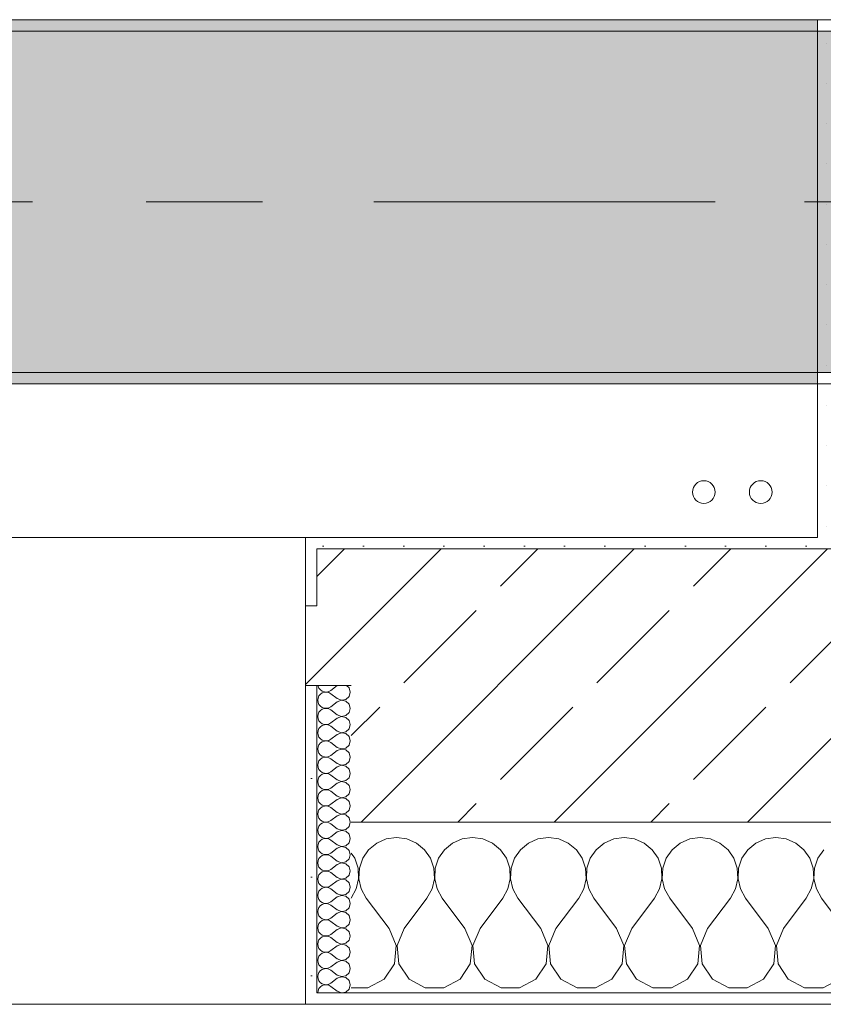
# Model space of a CAD drawing. Header units: metres. Extents: x -3.6 to 84.5, y -11 to 16.8.
# Tile 7 of 228: x 3.269 to 3.975, y -0.155 to 0.71. Entities that reach past the tile are written whole.
import ezdxf

# ---------------------------------------------------------------- set-up
doc = ezdxf.new("R2010")
doc.units = ezdxf.units.M
doc.header["$MEASUREMENT"] = 0
doc.linetypes.add('Achse', pattern=[0.2, 0.1, -0.05, 0, -0.05])
doc.linetypes.add('Strichlinie doppelt', pattern=[0.546806, 0.264583, -0.105833, 0.070556, -0.105833])
for name, color, linetype in [('451 - Universal.Achsen Raster', 7, 'Continuous'), ('604 - Struktur.Wand Aussen', 7, 'Continuous'), ('607 - Struktur.Stütze', 7, 'Continuous'), ('608 - Struktur.Träger', 7, 'Continuous'), ('801 - HKLSE.Heizung_ Klima_ Lüftung', 7, 'Continuous')]:
    doc.layers.add(name, color=color, linetype=linetype)
pattern_1 = [(45, (0, 0), (-0.01767767, 0.01767767), [0, -0.025])]
pattern_2 = [(0, (0, 0), (0, 0.0866025), [0, -0.05]), (0, (0.025, 0.0433), (0, 0.0866025), [0, -0.05])]
pattern_3 = [(45, (0, 0), (-0.08485281, 0.08485281), []), (45, (-0.04243, 0.04243), (-0.08485281, 0.08485281), [0.09, -0.03])]

# ---------------------------------------------------------------- blocks, each defined once
blk = doc.blocks.new('*X73')
at = {"layer": '604 - Struktur.Wand Aussen', "color": 7, "linetype": 'Continuous', "lineweight": 5}
for p, q in [((3.6, -0.00833), (3.59089, -0.0096)), ((3.60911, -0.0096), (3.6, -0.00833)), ((3.66667, -0.00833), (3.65756, -0.0096)), ((3.67578, -0.0096), (3.66667, -0.00833)), ((3.73333, -0.00833), (3.72422, -0.0096)), ((3.74244, -0.0096), (3.73333, -0.00833)), ((3.8, -0.00833), (3.79089, -0.0096)), ((3.80911, -0.0096), (3.8, -0.00833)), ((3.86667, -0.00833), (3.85756, -0.0096)), ((3.87578, -0.0096), (3.86667, -0.00833)), ((3.93333, -0.00833), (3.92422, -0.0096)), ((3.94244, -0.0096), (3.93333, -0.00833)), ((3.58248, -0.01331), (3.57539, -0.01918)), ((3.59089, -0.0096), (3.58248, -0.01331)), ((3.61752, -0.01331), (3.60911, -0.0096)), ((3.62461, -0.01918), (3.61752, -0.01331)), ((3.64914, -0.01331), (3.64206, -0.01918)), ((3.65756, -0.0096), (3.64914, -0.01331)), ((3.68419, -0.01331), (3.67578, -0.0096)), ((3.69127, -0.01918), (3.68419, -0.01331)), ((3.71581, -0.01331), (3.70873, -0.01918)), ((3.72422, -0.0096), (3.71581, -0.01331)), ((3.75086, -0.01331), (3.74244, -0.0096)), ((3.75794, -0.01918), (3.75086, -0.01331)), ((3.78248, -0.01331), (3.77539, -0.01918)), ((3.79089, -0.0096), (3.78248, -0.01331)), ((3.81752, -0.01331), (3.80911, -0.0096)), ((3.82461, -0.01918), (3.81752, -0.01331)), ((3.84914, -0.01331), (3.84206, -0.01918)), ((3.85756, -0.0096), (3.84914, -0.01331)), ((3.88419, -0.01331), (3.87578, -0.0096)), ((3.89127, -0.01918), (3.88419, -0.01331)), ((3.91581, -0.01331), (3.90873, -0.01918)), ((3.92422, -0.0096), (3.91581, -0.01331)), ((3.95086, -0.01331), (3.94244, -0.0096)), ((3.95794, -0.01918), (3.95086, -0.01331)), ((3.56315, -0.02676), (3.56, -0.02218)), ((3.57539, -0.01918), (3.57019, -0.02676)), ((3.62981, -0.02676), (3.62461, -0.01918)), ((3.64206, -0.01918), (3.63685, -0.02676)), ((3.69648, -0.02676), (3.69127, -0.01918)), ((3.70873, -0.01918), (3.70352, -0.02676)), ((3.76315, -0.02676), (3.75794, -0.01918)), ((3.77539, -0.01918), (3.77019, -0.02676)), ((3.82981, -0.02676), (3.82461, -0.01918)), ((3.84206, -0.01918), (3.83685, -0.02676)), ((3.89648, -0.02676), (3.89127, -0.01918)), ((3.90873, -0.01918), (3.90352, -0.02676)), ((3.96315, -0.02676), (3.95794, -0.01918)), ((3.97539, -0.01918), (3.97019, -0.02676)), ((3.56609, -0.03547), (3.56315, -0.02676)), ((3.57019, -0.02676), (3.56725, -0.03547)), ((3.63275, -0.03547), (3.62981, -0.02676)), ((3.63685, -0.02676), (3.63391, -0.03547)), ((3.69942, -0.03547), (3.69648, -0.02676)), ((3.70352, -0.02676), (3.70058, -0.03547)), ((3.76609, -0.03547), (3.76315, -0.02676)), ((3.77019, -0.02676), (3.76725, -0.03547)), ((3.83275, -0.03547), (3.82981, -0.02676)), ((3.83685, -0.02676), (3.83391, -0.03547)), ((3.89942, -0.03547), (3.89648, -0.02676)), ((3.90352, -0.02676), (3.90058, -0.03547)), ((3.96609, -0.03547), (3.96315, -0.02676)), ((3.97019, -0.02676), (3.96725, -0.03547)), ((3.56653, -0.04466), (3.56609, -0.03547)), ((3.56725, -0.03547), (3.5668, -0.04466)), ((3.6332, -0.04466), (3.63275, -0.03547)), ((3.63391, -0.03547), (3.63347, -0.04466)), ((3.69987, -0.04466), (3.69942, -0.03547)), ((3.70058, -0.03547), (3.70013, -0.04466)), ((3.76653, -0.04466), (3.76609, -0.03547)), ((3.76725, -0.03547), (3.7668, -0.04466)), ((3.8332, -0.04466), (3.83275, -0.03547)), ((3.83391, -0.03547), (3.83347, -0.04466)), ((3.89987, -0.04466), (3.89942, -0.03547)), ((3.90058, -0.03547), (3.90013, -0.04466)), ((3.96653, -0.04466), (3.96609, -0.03547)), ((3.96725, -0.03547), (3.9668, -0.04466)), ((3.56445, -0.05362), (3.56653, -0.04466)), ((3.5668, -0.04466), (3.56888, -0.05362)), ((3.63112, -0.05362), (3.6332, -0.04466)), ((3.63347, -0.04466), (3.63555, -0.05362)), ((3.69778, -0.05362), (3.69987, -0.04466)), ((3.70013, -0.04466), (3.70222, -0.05362)), ((3.76445, -0.05362), (3.76653, -0.04466)), ((3.7668, -0.04466), (3.76888, -0.05362)), ((3.83112, -0.05362), (3.8332, -0.04466)), ((3.83347, -0.04466), (3.83555, -0.05362)), ((3.89778, -0.05362), (3.89987, -0.04466)), ((3.90013, -0.04466), (3.90222, -0.05362)), ((3.96445, -0.05362), (3.96653, -0.04466)), ((3.9668, -0.04466), (3.96888, -0.05362)), ((3.56, -0.06167), (3.56445, -0.05362)), ((3.56888, -0.05362), (3.57333, -0.06167)), ((3.62667, -0.06167), (3.63112, -0.05362)), ((3.63555, -0.05362), (3.64, -0.06167)), ((3.69333, -0.06167), (3.69778, -0.05362)), ((3.70222, -0.05362), (3.70667, -0.06167)), ((3.76, -0.06167), (3.76445, -0.05362)), ((3.76888, -0.05362), (3.77333, -0.06167)), ((3.82667, -0.06167), (3.83112, -0.05362)), ((3.83555, -0.05362), (3.84, -0.06167)), ((3.89333, -0.06167), (3.89778, -0.05362)), ((3.90222, -0.05362), (3.90667, -0.06167)), ((3.96, -0.06167), (3.96445, -0.05362)), ((3.96888, -0.05362), (3.97333, -0.06167)), ((3.59333, -0.08833), (3.57333, -0.06167)), ((3.60667, -0.08833), (3.62667, -0.06167)), ((3.66, -0.08833), (3.64, -0.06167)), ((3.67333, -0.08833), (3.69333, -0.06167)), ((3.72667, -0.08833), (3.70667, -0.06167)), ((3.74, -0.08833), (3.76, -0.06167)), ((3.79333, -0.08833), (3.77333, -0.06167)), ((3.80667, -0.08833), (3.82667, -0.06167)), ((3.86, -0.08833), (3.84, -0.06167)), ((3.87333, -0.08833), (3.89333, -0.06167)), ((3.92667, -0.08833), (3.90667, -0.06167)), ((3.94, -0.08833), (3.96, -0.06167)), ((3.99333, -0.08833), (3.97333, -0.06167)), ((3.59962, -0.1033), (3.59333, -0.08833)), ((3.60667, -0.08833), (3.60038, -0.1033)), ((3.66629, -0.1033), (3.66, -0.08833)), ((3.67333, -0.08833), (3.66705, -0.1033)), ((3.73295, -0.1033), (3.72667, -0.08833)), ((3.74, -0.08833), (3.73371, -0.1033)), ((3.79962, -0.1033), (3.79333, -0.08833)), ((3.80667, -0.08833), (3.80038, -0.1033)), ((3.86629, -0.1033), (3.86, -0.08833)), ((3.87333, -0.08833), (3.86705, -0.1033)), ((3.93295, -0.1033), (3.92667, -0.08833)), ((3.94, -0.08833), (3.93371, -0.1033)), ((3.59808, -0.11947), (3.59962, -0.1033)), ((3.60038, -0.1033), (3.60192, -0.11947)), ((3.66475, -0.11947), (3.66629, -0.1033)), ((3.66705, -0.1033), (3.66858, -0.11947)), ((3.73142, -0.11947), (3.73295, -0.1033)), ((3.73371, -0.1033), (3.73525, -0.11947)), ((3.79808, -0.11947), (3.79962, -0.1033)), ((3.80038, -0.1033), (3.80192, -0.11947)), ((3.86475, -0.11947), (3.86629, -0.1033)), ((3.86705, -0.1033), (3.86858, -0.11947)), ((3.93142, -0.11947), (3.93295, -0.1033)), ((3.93371, -0.1033), (3.93525, -0.11947)), ((3.5891, -0.13299), (3.59808, -0.11947)), ((3.60192, -0.11947), (3.6109, -0.13299)), ((3.65576, -0.13299), (3.66475, -0.11947)), ((3.66858, -0.11947), (3.67757, -0.13299)), ((3.72243, -0.13299), (3.73142, -0.11947)), ((3.73525, -0.11947), (3.74424, -0.13299)), ((3.7891, -0.13299), (3.79808, -0.11947)), ((3.80192, -0.11947), (3.8109, -0.13299)), ((3.85576, -0.13299), (3.86475, -0.11947)), ((3.86858, -0.11947), (3.87757, -0.13299)), ((3.92243, -0.13299), (3.93142, -0.11947)), ((3.93525, -0.11947), (3.94424, -0.13299)), ((3.57479, -0.14066), (3.5891, -0.13299)), ((3.6109, -0.13299), (3.62521, -0.14066)), ((3.64145, -0.14066), (3.65576, -0.13299)), ((3.67757, -0.13299), (3.69188, -0.14066)), ((3.70812, -0.14066), (3.72243, -0.13299)), ((3.74424, -0.13299), (3.75855, -0.14066)), ((3.77479, -0.14066), (3.7891, -0.13299)), ((3.8109, -0.13299), (3.82521, -0.14066)), ((3.84145, -0.14066), (3.85576, -0.13299)), ((3.87757, -0.13299), (3.89188, -0.14066)), ((3.90812, -0.14066), (3.92243, -0.13299)), ((3.94424, -0.13299), (3.95855, -0.14066)), ((3.97479, -0.14066), (3.9891, -0.13299)), ((3.56, -0.14066), (3.57479, -0.14066)), ((3.62521, -0.14066), (3.64145, -0.14066)), ((3.69188, -0.14066), (3.70812, -0.14066)), ((3.75855, -0.14066), (3.77479, -0.14066)), ((3.82521, -0.14066), (3.84145, -0.14066)), ((3.89188, -0.14066), (3.90812, -0.14066)), ((3.95855, -0.14066), (3.97479, -0.14066))]:
    blk.add_line(p, q, dxfattribs=at)
blk = doc.blocks.new('*X115')
at = {"layer": '604 - Struktur.Wand Aussen', "color": 7, "linetype": 'Continuous', "lineweight": 5}
for p, q in [((3.53091, 0.125), (3.53099, 0.12448)), ((3.53099, 0.12448), (3.53178, 0.12267)), ((3.53178, 0.12267), (3.53304, 0.12116)), ((3.53304, 0.12116), (3.53466, 0.12004)), ((3.54786, 0.125), (3.54214, 0.12071)), ((3.55822, 0.12304), (3.55608, 0.125)), ((3.55929, 0.11929), (3.55822, 0.12304)), ((3.53099, 0.11409), (3.53071, 0.11214)), ((3.53178, 0.1159), (3.53099, 0.11409)), ((3.53304, 0.11742), (3.53178, 0.1159)), ((3.53466, 0.11853), (3.53304, 0.11742)), ((3.53466, 0.12004), (3.53653, 0.11941)), ((3.53653, 0.11916), (3.53466, 0.11853)), ((3.53653, 0.11941), (3.5385, 0.11931)), ((3.5385, 0.11926), (3.53653, 0.11916)), ((3.5385, 0.11931), (3.54042, 0.11976)), ((3.54042, 0.11881), (3.5385, 0.11926)), ((3.54042, 0.11976), (3.54214, 0.12071)), ((3.54214, 0.11786), (3.54042, 0.11881)), ((3.54786, 0.11357), (3.54214, 0.11786)), ((3.54786, 0.11357), (3.5515, 0.11217)), ((3.5515, 0.11217), (3.55534, 0.1129)), ((3.55534, 0.1129), (3.55822, 0.11553)), ((3.55822, 0.11553), (3.55929, 0.11929)), ((3.53071, 0.11214), (3.53099, 0.11019)), ((3.53099, 0.11019), (3.53178, 0.10839)), ((3.53178, 0.10839), (3.53304, 0.10687)), ((3.53304, 0.10687), (3.53466, 0.10575)), ((3.53466, 0.10425), (3.53304, 0.10313)), ((3.53466, 0.10575), (3.53653, 0.10512)), ((3.53653, 0.10488), (3.53466, 0.10425)), ((3.53653, 0.10512), (3.5385, 0.10503)), ((3.5385, 0.10497), (3.53653, 0.10488)), ((3.5385, 0.10503), (3.54042, 0.10547)), ((3.54042, 0.10453), (3.5385, 0.10497)), ((3.54042, 0.10547), (3.54214, 0.10643)), ((3.54214, 0.10357), (3.54042, 0.10453)), ((3.54786, 0.11071), (3.54214, 0.10643)), ((3.5515, 0.11211), (3.54786, 0.11071)), ((3.55534, 0.11139), (3.5515, 0.11211)), ((3.55822, 0.10876), (3.55534, 0.11139)), ((3.55929, 0.105), (3.55822, 0.10876)), ((3.55822, 0.10124), (3.55929, 0.105)), ((3.53099, 0.09981), (3.53071, 0.09786)), ((3.53071, 0.09786), (3.53099, 0.09591)), ((3.53178, 0.10161), (3.53099, 0.09981)), ((3.53099, 0.09591), (3.53178, 0.0941)), ((3.53304, 0.10313), (3.53178, 0.10161)), ((3.54786, 0.09929), (3.54214, 0.10357)), ((3.54786, 0.09643), (3.54214, 0.09214)), ((3.54786, 0.09929), (3.5515, 0.09789)), ((3.5515, 0.09783), (3.54786, 0.09643)), ((3.5515, 0.09789), (3.55534, 0.09861)), ((3.55534, 0.0971), (3.5515, 0.09783)), ((3.55534, 0.09861), (3.55822, 0.10124)), ((3.55822, 0.09447), (3.55534, 0.0971)), ((3.53178, 0.08733), (3.53099, 0.08552)), ((3.53178, 0.0941), (3.53304, 0.09258)), ((3.53304, 0.08884), (3.53178, 0.08733)), ((3.53304, 0.09258), (3.53466, 0.09147)), ((3.53466, 0.08996), (3.53304, 0.08884)), ((3.53466, 0.09147), (3.53653, 0.09084)), ((3.53653, 0.09059), (3.53466, 0.08996)), ((3.53653, 0.09084), (3.5385, 0.09074)), ((3.5385, 0.09069), (3.53653, 0.09059)), ((3.5385, 0.09074), (3.54042, 0.09119)), ((3.54042, 0.09024), (3.5385, 0.09069)), ((3.54042, 0.09119), (3.54214, 0.09214)), ((3.54214, 0.08929), (3.54042, 0.09024)), ((3.54786, 0.085), (3.54214, 0.08929)), ((3.55534, 0.08433), (3.55822, 0.08696)), ((3.55929, 0.09071), (3.55822, 0.09447)), ((3.55822, 0.08696), (3.55929, 0.09071)), ((3.53099, 0.08552), (3.53071, 0.08357)), ((3.53071, 0.08357), (3.53099, 0.08162)), ((3.53099, 0.08162), (3.53178, 0.07982)), ((3.53178, 0.07982), (3.53304, 0.0783)), ((3.53304, 0.0783), (3.53466, 0.07718)), ((3.54042, 0.0769), (3.54214, 0.07786)), ((3.54786, 0.08214), (3.54214, 0.07786)), ((3.54786, 0.085), (3.5515, 0.0836)), ((3.5515, 0.08354), (3.54786, 0.08214)), ((3.5515, 0.0836), (3.55534, 0.08433)), ((3.55534, 0.08282), (3.5515, 0.08354)), ((3.55822, 0.08018), (3.55534, 0.08282)), ((3.55929, 0.07643), (3.55822, 0.08018)), ((3.53099, 0.07124), (3.53071, 0.06929)), ((3.53071, 0.06929), (3.53099, 0.06733)), ((3.53178, 0.07304), (3.53099, 0.07124)), ((3.53304, 0.07456), (3.53178, 0.07304)), ((3.53466, 0.07567), (3.53304, 0.07456)), ((3.53466, 0.07718), (3.53653, 0.07655)), ((3.53653, 0.0763), (3.53466, 0.07567)), ((3.53653, 0.07655), (3.5385, 0.07646)), ((3.5385, 0.0764), (3.53653, 0.0763)), ((3.5385, 0.07646), (3.54042, 0.0769)), ((3.54042, 0.07595), (3.5385, 0.0764)), ((3.54214, 0.075), (3.54042, 0.07595)), ((3.54786, 0.07071), (3.54214, 0.075)), ((3.54786, 0.07071), (3.5515, 0.06931)), ((3.5515, 0.06926), (3.54786, 0.06786)), ((3.5515, 0.06931), (3.55534, 0.07004)), ((3.55534, 0.06853), (3.5515, 0.06926)), ((3.55534, 0.07004), (3.55822, 0.07267)), ((3.55822, 0.07267), (3.55929, 0.07643)), ((3.53099, 0.06733), (3.53178, 0.06553)), ((3.53178, 0.06553), (3.53304, 0.06401)), ((3.53304, 0.06401), (3.53466, 0.0629)), ((3.53466, 0.06139), (3.53304, 0.06027)), ((3.53466, 0.0629), (3.53653, 0.06227)), ((3.53653, 0.06202), (3.53466, 0.06139)), ((3.53653, 0.06227), (3.5385, 0.06217)), ((3.5385, 0.06211), (3.53653, 0.06202)), ((3.5385, 0.06217), (3.54042, 0.06262)), ((3.54042, 0.06167), (3.5385, 0.06211)), ((3.54042, 0.06262), (3.54214, 0.06357)), ((3.54214, 0.06071), (3.54042, 0.06167)), ((3.54786, 0.06786), (3.54214, 0.06357)), ((3.54786, 0.05643), (3.54214, 0.06071)), ((3.55822, 0.0659), (3.55534, 0.06853)), ((3.55929, 0.06214), (3.55822, 0.0659)), ((3.55822, 0.05839), (3.55929, 0.06214)), ((3.53099, 0.05695), (3.53071, 0.055)), ((3.53071, 0.055), (3.53099, 0.05305)), ((3.53178, 0.05876), (3.53099, 0.05695)), ((3.53099, 0.05305), (3.53178, 0.05124)), ((3.53304, 0.06027), (3.53178, 0.05876)), ((3.54786, 0.05357), (3.54214, 0.04929)), ((3.54786, 0.05643), (3.5515, 0.05503)), ((3.5515, 0.05497), (3.54786, 0.05357)), ((3.5515, 0.05503), (3.55534, 0.05575)), ((3.55534, 0.05425), (3.5515, 0.05497)), ((3.55534, 0.05575), (3.55822, 0.05839)), ((3.55822, 0.05161), (3.55534, 0.05425)), ((3.53178, 0.04447), (3.53099, 0.04267)), ((3.53178, 0.05124), (3.53304, 0.04973)), ((3.53304, 0.04599), (3.53178, 0.04447)), ((3.53304, 0.04973), (3.53466, 0.04861)), ((3.53466, 0.0471), (3.53304, 0.04599)), ((3.53466, 0.04861), (3.53653, 0.04798)), ((3.53653, 0.04773), (3.53466, 0.0471)), ((3.53653, 0.04798), (3.5385, 0.04789)), ((3.5385, 0.04783), (3.53653, 0.04773)), ((3.5385, 0.04789), (3.54042, 0.04833)), ((3.54042, 0.04738), (3.5385, 0.04783)), ((3.54042, 0.04833), (3.54214, 0.04929)), ((3.54214, 0.04643), (3.54042, 0.04738)), ((3.54786, 0.04214), (3.54214, 0.04643)), ((3.55534, 0.04147), (3.55822, 0.0441)), ((3.55929, 0.04786), (3.55822, 0.05161)), ((3.55822, 0.0441), (3.55929, 0.04786)), ((3.53099, 0.04267), (3.53071, 0.04071)), ((3.53071, 0.04071), (3.53099, 0.03876)), ((3.53099, 0.03876), (3.53178, 0.03696)), ((3.53178, 0.03696), (3.53304, 0.03544)), ((3.53304, 0.03544), (3.53466, 0.03433)), ((3.54042, 0.03405), (3.54214, 0.035)), ((3.54786, 0.03929), (3.54214, 0.035)), ((3.54786, 0.04214), (3.5515, 0.04074)), ((3.5515, 0.04069), (3.54786, 0.03929)), ((3.5515, 0.04074), (3.55534, 0.04147)), ((3.55534, 0.03996), (3.5515, 0.04069)), ((3.55822, 0.03733), (3.55534, 0.03996)), ((3.55929, 0.03357), (3.55822, 0.03733)), ((3.53099, 0.02838), (3.53071, 0.02643)), ((3.53071, 0.02643), (3.53099, 0.02448)), ((3.53178, 0.03018), (3.53099, 0.02838)), ((3.53304, 0.0317), (3.53178, 0.03018)), ((3.53466, 0.03282), (3.53304, 0.0317)), ((3.53466, 0.03433), (3.53653, 0.0337)), ((3.53653, 0.03345), (3.53466, 0.03282)), ((3.53653, 0.0337), (3.5385, 0.0336)), ((3.5385, 0.03354), (3.53653, 0.03345)), ((3.5385, 0.0336), (3.54042, 0.03405)), ((3.54042, 0.0331), (3.5385, 0.03354)), ((3.54214, 0.03214), (3.54042, 0.0331)), ((3.54786, 0.02786), (3.54214, 0.03214)), ((3.54786, 0.02786), (3.5515, 0.02646)), ((3.5515, 0.0264), (3.54786, 0.025)), ((3.5515, 0.02646), (3.55534, 0.02718)), ((3.55534, 0.02567), (3.5515, 0.0264)), ((3.55534, 0.02718), (3.55822, 0.02982)), ((3.55822, 0.02982), (3.55929, 0.03357)), ((3.53099, 0.02448), (3.53178, 0.02267)), ((3.53178, 0.02267), (3.53304, 0.02116)), ((3.53304, 0.01742), (3.53178, 0.0159)), ((3.53304, 0.02116), (3.53466, 0.02004)), ((3.53466, 0.01853), (3.53304, 0.01742)), ((3.53466, 0.02004), (3.53653, 0.01941)), ((3.53653, 0.01916), (3.53466, 0.01853)), ((3.53653, 0.01941), (3.5385, 0.01931)), ((3.5385, 0.01926), (3.53653, 0.01916)), ((3.5385, 0.01931), (3.54042, 0.01976)), ((3.54042, 0.01881), (3.5385, 0.01926)), ((3.54042, 0.01976), (3.54214, 0.02071)), ((3.54214, 0.01786), (3.54042, 0.01881)), ((3.54786, 0.025), (3.54214, 0.02071)), ((3.54786, 0.01357), (3.54214, 0.01786)), ((3.55822, 0.02304), (3.55534, 0.02567)), ((3.55929, 0.01929), (3.55822, 0.02304)), ((3.55822, 0.01553), (3.55929, 0.01929)), ((3.53099, 0.01409), (3.53071, 0.01214)), ((3.53071, 0.01214), (3.53099, 0.01019)), ((3.53178, 0.0159), (3.53099, 0.01409)), ((3.53099, 0.01019), (3.53178, 0.00839)), ((3.54786, 0.01071), (3.54214, 0.00643)), ((3.54786, 0.01357), (3.5515, 0.01217)), ((3.5515, 0.01211), (3.54786, 0.01071)), ((3.5515, 0.01217), (3.55534, 0.0129)), ((3.55534, 0.01139), (3.5515, 0.01211)), ((3.55534, 0.0129), (3.55822, 0.01553)), ((3.55822, 0.00876), (3.55534, 0.01139)), ((3.55929, 0.005), (3.55822, 0.00876)), ((3.53178, 0.00161), (3.53099, -0.00019)), ((3.53178, 0.00839), (3.53304, 0.00687)), ((3.53304, 0.00313), (3.53178, 0.00161)), ((3.53304, 0.00687), (3.53466, 0.00575)), ((3.53466, 0.00425), (3.53304, 0.00313)), ((3.53466, 0.00575), (3.53653, 0.00512)), ((3.53653, 0.00488), (3.53466, 0.00425)), ((3.53653, 0.00512), (3.5385, 0.00503)), ((3.5385, 0.00497), (3.53653, 0.00488)), ((3.5385, 0.00503), (3.54042, 0.00547)), ((3.54042, 0.00453), (3.5385, 0.00497)), ((3.54042, 0.00547), (3.54214, 0.00643)), ((3.54214, 0.00357), (3.54042, 0.00453)), ((3.54786, -0.00071), (3.54214, 0.00357)), ((3.55534, -0.00139), (3.55822, 0.00124)), ((3.55822, 0.00124), (3.55929, 0.005)), ((3.53099, -0.00019), (3.53071, -0.00214)), ((3.53071, -0.00214), (3.53099, -0.00409)), ((3.53099, -0.00409), (3.53178, -0.0059)), ((3.53178, -0.0059), (3.53304, -0.00742)), ((3.53304, -0.00742), (3.53466, -0.00853)), ((3.53466, -0.00853), (3.53653, -0.00916)), ((3.54042, -0.00881), (3.54214, -0.00786)), ((3.54786, -0.00357), (3.54214, -0.00786)), ((3.54786, -0.00071), (3.5515, -0.00211)), ((3.5515, -0.00217), (3.54786, -0.00357)), ((3.5515, -0.00211), (3.55534, -0.00139)), ((3.55534, -0.0029), (3.5515, -0.00217)), ((3.55822, -0.00553), (3.55534, -0.0029)), ((3.55929, -0.00929), (3.55822, -0.00553)), ((3.53099, -0.01448), (3.53071, -0.01643)), ((3.53071, -0.01643), (3.53099, -0.01838)), ((3.53178, -0.01267), (3.53099, -0.01448)), ((3.53304, -0.01116), (3.53178, -0.01267)), ((3.53466, -0.01004), (3.53304, -0.01116)), ((3.53653, -0.00941), (3.53466, -0.01004)), ((3.53653, -0.00916), (3.5385, -0.00926)), ((3.5385, -0.00931), (3.53653, -0.00941)), ((3.5385, -0.00926), (3.54042, -0.00881)), ((3.54042, -0.00976), (3.5385, -0.00931)), ((3.54214, -0.01071), (3.54042, -0.00976)), ((3.54786, -0.015), (3.54214, -0.01071)), ((3.54786, -0.015), (3.5515, -0.0164)), ((3.5515, -0.01646), (3.54786, -0.01786)), ((3.5515, -0.0164), (3.55534, -0.01567)), ((3.55534, -0.01718), (3.5515, -0.01646)), ((3.55534, -0.01567), (3.55822, -0.01304)), ((3.55822, -0.01982), (3.55534, -0.01718)), ((3.55822, -0.01304), (3.55929, -0.00929)), ((3.53099, -0.01838), (3.53178, -0.02018)), ((3.53178, -0.02018), (3.53304, -0.0217)), ((3.53304, -0.02544), (3.53178, -0.02696)), ((3.53304, -0.0217), (3.53466, -0.02282)), ((3.53466, -0.02433), (3.53304, -0.02544)), ((3.53466, -0.02282), (3.53653, -0.02345)), ((3.53653, -0.0237), (3.53466, -0.02433)), ((3.53653, -0.02345), (3.5385, -0.02354)), ((3.5385, -0.0236), (3.53653, -0.0237)), ((3.5385, -0.02354), (3.54042, -0.0231)), ((3.54042, -0.02405), (3.5385, -0.0236)), ((3.54042, -0.0231), (3.54214, -0.02214)), ((3.54214, -0.025), (3.54042, -0.02405)), ((3.54786, -0.01786), (3.54214, -0.02214)), ((3.54786, -0.02929), (3.54214, -0.025)), ((3.55929, -0.02357), (3.55822, -0.01982)), ((3.55822, -0.02733), (3.55929, -0.02357)), ((3.53099, -0.02876), (3.53071, -0.03071)), ((3.53071, -0.03071), (3.53099, -0.03267)), ((3.53178, -0.02696), (3.53099, -0.02876)), ((3.53099, -0.03267), (3.53178, -0.03447)), ((3.53178, -0.03447), (3.53304, -0.03599)), ((3.54786, -0.03214), (3.54214, -0.03643)), ((3.54786, -0.02929), (3.5515, -0.03069)), ((3.5515, -0.03074), (3.54786, -0.03214)), ((3.5515, -0.03069), (3.55534, -0.02996)), ((3.55534, -0.03147), (3.5515, -0.03074)), ((3.55534, -0.02996), (3.55822, -0.02733)), ((3.55822, -0.0341), (3.55534, -0.03147)), ((3.55929, -0.03786), (3.55822, -0.0341)), ((3.53099, -0.04305), (3.53071, -0.045)), ((3.53178, -0.04124), (3.53099, -0.04305)), ((3.53304, -0.03973), (3.53178, -0.04124)), ((3.53304, -0.03599), (3.53466, -0.0371)), ((3.53466, -0.03861), (3.53304, -0.03973)), ((3.53466, -0.0371), (3.53653, -0.03773)), ((3.53653, -0.03798), (3.53466, -0.03861)), ((3.53653, -0.03773), (3.5385, -0.03783)), ((3.5385, -0.03789), (3.53653, -0.03798)), ((3.5385, -0.03783), (3.54042, -0.03738)), ((3.54042, -0.03833), (3.5385, -0.03789)), ((3.54042, -0.03738), (3.54214, -0.03643)), ((3.54214, -0.03929), (3.54042, -0.03833)), ((3.54786, -0.04357), (3.54214, -0.03929)), ((3.55534, -0.04425), (3.55822, -0.04161)), ((3.55822, -0.04161), (3.55929, -0.03786)), ((3.53071, -0.045), (3.53099, -0.04695)), ((3.53099, -0.04695), (3.53178, -0.04876)), ((3.53178, -0.04876), (3.53304, -0.05027)), ((3.53304, -0.05027), (3.53466, -0.05139)), ((3.53466, -0.05139), (3.53653, -0.05202)), ((3.5385, -0.05211), (3.54042, -0.05167)), ((3.54042, -0.05167), (3.54214, -0.05071)), ((3.54786, -0.04643), (3.54214, -0.05071)), ((3.54786, -0.04357), (3.5515, -0.04497)), ((3.5515, -0.04503), (3.54786, -0.04643)), ((3.5515, -0.04497), (3.55534, -0.04425)), ((3.55534, -0.04575), (3.5515, -0.04503)), ((3.55822, -0.04839), (3.55534, -0.04575)), ((3.55929, -0.05214), (3.55822, -0.04839)), ((3.53099, -0.05733), (3.53071, -0.05929)), ((3.53071, -0.05929), (3.53099, -0.06124)), ((3.53178, -0.05553), (3.53099, -0.05733)), ((3.53304, -0.05401), (3.53178, -0.05553)), ((3.53466, -0.0529), (3.53304, -0.05401)), ((3.53653, -0.05227), (3.53466, -0.0529)), ((3.53653, -0.05202), (3.5385, -0.05211)), ((3.5385, -0.05217), (3.53653, -0.05227)), ((3.54042, -0.05262), (3.5385, -0.05217)), ((3.54214, -0.05357), (3.54042, -0.05262)), ((3.54786, -0.05786), (3.54214, -0.05357)), ((3.54786, -0.05786), (3.5515, -0.05926)), ((3.5515, -0.05931), (3.54786, -0.06071)), ((3.5515, -0.05926), (3.55534, -0.05853)), ((3.55534, -0.06004), (3.5515, -0.05931)), ((3.55534, -0.05853), (3.55822, -0.0559)), ((3.55822, -0.06267), (3.55534, -0.06004)), ((3.55822, -0.0559), (3.55929, -0.05214)), ((3.53099, -0.06124), (3.53178, -0.06304)), ((3.53178, -0.06304), (3.53304, -0.06456)), ((3.53304, -0.0683), (3.53178, -0.06982)), ((3.53304, -0.06456), (3.53466, -0.06567)), ((3.53466, -0.06718), (3.53304, -0.0683)), ((3.53466, -0.06567), (3.53653, -0.0663)), ((3.53653, -0.06655), (3.53466, -0.06718)), ((3.53653, -0.0663), (3.5385, -0.0664)), ((3.5385, -0.06646), (3.53653, -0.06655)), ((3.5385, -0.0664), (3.54042, -0.06595)), ((3.54042, -0.0669), (3.5385, -0.06646)), ((3.54042, -0.06595), (3.54214, -0.065)), ((3.54214, -0.06786), (3.54042, -0.0669)), ((3.54786, -0.06071), (3.54214, -0.065)), ((3.54786, -0.07214), (3.54214, -0.06786)), ((3.55929, -0.06643), (3.55822, -0.06267)), ((3.55822, -0.07018), (3.55929, -0.06643)), ((3.53099, -0.07162), (3.53071, -0.07357)), ((3.53071, -0.07357), (3.53099, -0.07552)), ((3.53178, -0.06982), (3.53099, -0.07162)), ((3.53099, -0.07552), (3.53178, -0.07733)), ((3.53178, -0.07733), (3.53304, -0.07884)), ((3.54786, -0.075), (3.54214, -0.07929)), ((3.54786, -0.07214), (3.5515, -0.07354)), ((3.5515, -0.0736), (3.54786, -0.075)), ((3.5515, -0.07354), (3.55534, -0.07282)), ((3.55534, -0.07433), (3.5515, -0.0736)), ((3.55534, -0.07282), (3.55822, -0.07018)), ((3.55822, -0.07696), (3.55534, -0.07433)), ((3.55929, -0.08071), (3.55822, -0.07696)), ((3.53099, -0.08591), (3.53071, -0.08786)), ((3.53178, -0.0841), (3.53099, -0.08591)), ((3.53304, -0.08258), (3.53178, -0.0841)), ((3.53304, -0.07884), (3.53466, -0.07996)), ((3.53466, -0.08147), (3.53304, -0.08258)), ((3.53466, -0.07996), (3.53653, -0.08059)), ((3.53653, -0.08084), (3.53466, -0.08147)), ((3.53653, -0.08059), (3.5385, -0.08069)), ((3.5385, -0.08074), (3.53653, -0.08084)), ((3.5385, -0.08069), (3.54042, -0.08024)), ((3.54042, -0.08119), (3.5385, -0.08074)), ((3.54042, -0.08024), (3.54214, -0.07929)), ((3.54214, -0.08214), (3.54042, -0.08119)), ((3.54786, -0.08643), (3.54214, -0.08214)), ((3.54786, -0.08643), (3.5515, -0.08783)), ((3.55534, -0.0871), (3.55822, -0.08447)), ((3.55822, -0.08447), (3.55929, -0.08071)), ((3.53071, -0.08786), (3.53099, -0.08981)), ((3.53099, -0.08981), (3.53178, -0.09161)), ((3.53178, -0.09161), (3.53304, -0.09313)), ((3.53304, -0.09313), (3.53466, -0.09425)), ((3.53466, -0.09425), (3.53653, -0.09488)), ((3.53653, -0.09512), (3.53466, -0.09575)), ((3.53653, -0.09488), (3.5385, -0.09497)), ((3.5385, -0.09503), (3.53653, -0.09512)), ((3.5385, -0.09497), (3.54042, -0.09453)), ((3.54042, -0.09547), (3.5385, -0.09503)), ((3.54042, -0.09453), (3.54214, -0.09357)), ((3.54786, -0.08929), (3.54214, -0.09357)), ((3.5515, -0.08789), (3.54786, -0.08929)), ((3.5515, -0.08783), (3.55534, -0.0871)), ((3.55534, -0.08861), (3.5515, -0.08789)), ((3.55822, -0.09124), (3.55534, -0.08861)), ((3.55929, -0.095), (3.55822, -0.09124)), ((3.55822, -0.09876), (3.55929, -0.095)), ((3.53099, -0.10019), (3.53071, -0.10214)), ((3.53071, -0.10214), (3.53099, -0.10409)), ((3.53178, -0.09839), (3.53099, -0.10019)), ((3.53304, -0.09687), (3.53178, -0.09839)), ((3.53466, -0.09575), (3.53304, -0.09687)), ((3.54214, -0.09643), (3.54042, -0.09547)), ((3.54786, -0.10071), (3.54214, -0.09643)), ((3.54786, -0.10357), (3.54214, -0.10786)), ((3.54786, -0.10071), (3.5515, -0.10211)), ((3.5515, -0.10217), (3.54786, -0.10357)), ((3.5515, -0.10211), (3.55534, -0.10139)), ((3.55534, -0.1029), (3.5515, -0.10217)), ((3.55534, -0.10139), (3.55822, -0.09876)), ((3.55822, -0.10553), (3.55534, -0.1029)), ((3.53099, -0.10409), (3.53178, -0.1059)), ((3.53178, -0.1059), (3.53304, -0.10742)), ((3.53304, -0.11116), (3.53178, -0.11267)), ((3.53304, -0.10742), (3.53466, -0.10853)), ((3.53466, -0.11004), (3.53304, -0.11116)), ((3.53466, -0.10853), (3.53653, -0.10916)), ((3.53653, -0.10941), (3.53466, -0.11004)), ((3.53653, -0.10916), (3.5385, -0.10926)), ((3.5385, -0.10931), (3.53653, -0.10941)), ((3.5385, -0.10926), (3.54042, -0.10881)), ((3.54042, -0.10976), (3.5385, -0.10931)), ((3.54042, -0.10881), (3.54214, -0.10786)), ((3.54214, -0.11071), (3.54042, -0.10976)), ((3.54786, -0.115), (3.54214, -0.11071)), ((3.55929, -0.10929), (3.55822, -0.10553)), ((3.55822, -0.11304), (3.55929, -0.10929)), ((3.53099, -0.11448), (3.53071, -0.11643)), ((3.53071, -0.11643), (3.53099, -0.11838)), ((3.53178, -0.11267), (3.53099, -0.11448)), ((3.53099, -0.11838), (3.53178, -0.12018)), ((3.53178, -0.12018), (3.53304, -0.1217)), ((3.54786, -0.11786), (3.54214, -0.12214)), ((3.54786, -0.115), (3.5515, -0.1164)), ((3.5515, -0.11646), (3.54786, -0.11786)), ((3.5515, -0.1164), (3.55534, -0.11567)), ((3.55534, -0.11718), (3.5515, -0.11646)), ((3.55534, -0.11567), (3.55822, -0.11304)), ((3.55822, -0.11982), (3.55534, -0.11718)), ((3.55929, -0.12357), (3.55822, -0.11982)), ((3.53099, -0.12876), (3.53071, -0.13071)), ((3.53178, -0.12696), (3.53099, -0.12876)), ((3.53304, -0.12544), (3.53178, -0.12696)), ((3.53304, -0.1217), (3.53466, -0.12282)), ((3.53466, -0.12433), (3.53304, -0.12544)), ((3.53466, -0.12282), (3.53653, -0.12345)), ((3.53653, -0.1237), (3.53466, -0.12433)), ((3.53653, -0.12345), (3.5385, -0.12354)), ((3.5385, -0.1236), (3.53653, -0.1237)), ((3.5385, -0.12354), (3.54042, -0.1231)), ((3.54042, -0.12405), (3.5385, -0.1236)), ((3.54042, -0.1231), (3.54214, -0.12214)), ((3.54214, -0.125), (3.54042, -0.12405)), ((3.54786, -0.12929), (3.54214, -0.125)), ((3.54786, -0.12929), (3.5515, -0.13069)), ((3.55534, -0.12996), (3.55822, -0.12733)), ((3.55822, -0.12733), (3.55929, -0.12357)), ((3.53071, -0.13071), (3.53099, -0.13267)), ((3.53099, -0.13267), (3.53178, -0.13447)), ((3.53178, -0.13447), (3.53304, -0.13599)), ((3.53304, -0.13599), (3.53466, -0.1371)), ((3.53466, -0.1371), (3.53653, -0.13773)), ((3.53653, -0.13798), (3.53466, -0.13861)), ((3.53653, -0.13773), (3.5385, -0.13783)), ((3.5385, -0.13789), (3.53653, -0.13798)), ((3.5385, -0.13783), (3.54042, -0.13738)), ((3.54042, -0.13833), (3.5385, -0.13789)), ((3.54042, -0.13738), (3.54214, -0.13643)), ((3.54214, -0.13929), (3.54042, -0.13833)), ((3.54786, -0.13214), (3.54214, -0.13643)), ((3.5515, -0.13074), (3.54786, -0.13214)), ((3.5515, -0.13069), (3.55534, -0.12996)), ((3.55534, -0.13147), (3.5515, -0.13074)), ((3.55822, -0.1341), (3.55534, -0.13147)), ((3.55929, -0.13786), (3.55822, -0.1341)), ((3.55822, -0.14161), (3.55929, -0.13786)), ((3.53099, -0.14305), (3.53071, -0.145)), ((3.53178, -0.14124), (3.53099, -0.14305)), ((3.53304, -0.13973), (3.53178, -0.14124)), ((3.53466, -0.13861), (3.53304, -0.13973)), ((3.54786, -0.14357), (3.54214, -0.13929)), ((3.54786, -0.14357), (3.5515, -0.14497)), ((3.5515, -0.14497), (3.55534, -0.14425)), ((3.55534, -0.14425), (3.55822, -0.14161))]:
    blk.add_line(p, q, dxfattribs=at)

msp = doc.modelspace()

# ---------------------------------------------------------------- hatches: boundary and pattern name
at = {"layer": '604 - Struktur.Wand Aussen', "linetype": 'Continuous', "lineweight": 0, "true_color": 0x000000}
h = msp.add_hatch(dxfattribs=at)
h.set_pattern_fill('Gips_0001', color=18, style=0, pattern_type=2)
h.set_pattern_definition(pattern_1)
h.paths.add_polyline_path([(3.52, 0.255), (3.52, 0.195), (3.53, 0.195), (3.53, 0.255)])
h = msp.add_hatch(dxfattribs=at)
h.set_pattern_fill('Gips_0001', color=18, style=0, pattern_type=2)
h.set_pattern_definition(pattern_1)
h.paths.add_polyline_path([(3.53, 0.255), (3.53, 0.245), (3.96999, 0.245), (3.96999, 0.255)])
h = msp.add_hatch(dxfattribs=at)
h.set_pattern_fill('Beton__Stahlbeton_0001', color=18, style=0, pattern_type=2)
h.set_pattern_definition(pattern_3)
h.paths.add_polyline_path([(3.52, 0.195), (3.52, 0.125), (3.53, 0.125), (3.56, 0.125), (3.56, 0.005), (4.68, 0.005), (4.68, 0.125), (4.71, 0.125), (4.72, 0.125), (4.72, 0.195), (4.71, 0.195), (4.71, 0.245), (3.53, 0.245), (3.53, 0.195)])
h = msp.add_hatch(dxfattribs=at)
h.set_pattern_fill('Verputz_0001', color=18, style=0, pattern_type=2)
h.set_pattern_definition(pattern_2)
h.paths.add_polyline_path([(3.53, 0.125), (3.52, 0.125), (3.52, -0.155), (3.53, -0.155)])
h = msp.add_hatch(dxfattribs=at)
h.set_pattern_fill('Verputz_0001', color=18, style=0, pattern_type=2)
h.set_pattern_definition(pattern_2)
h.paths.add_polyline_path([(3.53, -0.145), (3.53, -0.155), (4.71, -0.155), (4.71, -0.145)])
at = {"layer": '607 - Struktur.Stütze', "linetype": 'Continuous', "lineweight": 0, "true_color": 0x000000}
h = msp.add_hatch(dxfattribs=at)
h.set_pattern_fill('Gips_0001', color=18, style=0, pattern_type=2)
h.set_pattern_definition(pattern_1)
h.paths.add_polyline_path([(3.96999, 0.70998), (3.96999, 0.255), (3.97999, 0.255), (3.97999, 0.69998), (4.27999, 0.69998), (4.27999, 0.255), (4.28999, 0.255), (4.28999, 0.70998)])
h = msp.add_hatch(dxfattribs=at)
h.set_pattern_fill('Gips_0001', color=18, style=0, pattern_type=2)
h.set_pattern_definition(pattern_1)
h.paths.add_polyline_path([(3.96999, 0.255), (3.96999, 0.245), (4.28999, 0.245), (4.28999, 0.255), (4.27999, 0.255), (4.27999, 0.24998), (3.97999, 0.24998), (3.97999, 0.255)])
at = {"layer": '608 - Struktur.Träger', "linetype": 'Continuous', "lineweight": 0, "true_color": 0x000000}
h = msp.add_hatch(dxfattribs=at)
h.set_pattern_fill('Gips_0001', color=18, style=0, pattern_type=2)
h.set_pattern_definition(pattern_1)
h.paths.add_polyline_path([(0.68999, 0.70998), (0.68999, 0.69998), (3.96999, 0.69998), (3.96999, 0.70998)])
h = msp.add_hatch(dxfattribs=at)
h.set_pattern_fill('Beton__Stahlbeton_0001', color=18, style=0, pattern_type=2)
h.set_pattern_definition(pattern_3)
h.paths.add_polyline_path([(0.68999, 0.69998), (0.37999, 0.69998), (0.37999, 0.39998), (0.68999, 0.39998), (3.96999, 0.39998), (4.28999, 0.39998), (7.56999, 0.39998), (7.88999, 0.39998), (11.16999, 0.39998), (11.48999, 0.39998), (14.76999, 0.39998), (15.08999, 0.39998), (18.36999, 0.39998), (18.68999, 0.39998), (21.96999, 0.39998), (22.28999, 0.39998), (25.56999, 0.39998), (25.88999, 0.39998), (29.16999, 0.39998), (29.48999, 0.39998), (32.76999, 0.39998), (33.08999, 0.39998), (36.36999, 0.39998), (36.68999, 0.39998), (39.96999, 0.39998), (40.28999, 0.39998), (43.56999, 0.39998), (43.88999, 0.39998), (47.16999, 0.39998), (47.48999, 0.39998), (50.76999, 0.39998), (51.08999, 0.39998), (54.36999, 0.39998), (54.68999, 0.39998), (57.96999, 0.39998), (58.28999, 0.39998), (61.56999, 0.39998), (61.87999, 0.39998), (61.87999, 0.69998), (61.56999, 0.69998), (58.28999, 0.69998), (57.96999, 0.69998), (54.68999, 0.69998), (54.36999, 0.69998), (51.08999, 0.69998), (50.76999, 0.69998), (47.48999, 0.69998), (47.16999, 0.69998), (43.88999, 0.69998), (43.56999, 0.69998), (40.28999, 0.69998), (39.9, 0.69998), (36.68999, 0.69998), (36.36999, 0.69998), (33.08999, 0.69998), (32.76999, 0.69998), (29.48999, 0.69998), (29.16999, 0.69998), (25.88999, 0.69998), (25.56999, 0.69998), (22.28999, 0.69998), (21.96999, 0.69998), (18.68999, 0.69998), (18.36999, 0.69998), (15.08999, 0.69998), (14.76999, 0.69998), (11.48999, 0.69998), (11.16999, 0.69998), (7.88999, 0.69998), (7.56999, 0.69998), (4.28999, 0.69998), (3.96999, 0.69998)])
h = msp.add_hatch(dxfattribs=at)
h.set_pattern_fill('Gips_0001', color=18, style=0, pattern_type=2)
h.set_pattern_definition(pattern_1)
h.paths.add_polyline_path([(0.68999, 0.39998), (0.68999, 0.38998), (3.96999, 0.38998), (3.96999, 0.39998)])

# ---------------------------------------------------------------- linework, layer by layer
at = {"layer": '451 - Universal.Achsen Raster', "color": 160, "linetype": 'Strichlinie doppelt', "lineweight": 9, "true_color": 0x3232ff}
msp.add_line((64.93503, 0.54998), (-3.175, 0.54998), dxfattribs=at)
at = {"layer": '604 - Struktur.Wand Aussen', "color": 7, "linetype": 'Continuous', "lineweight": 13}
for p, q in [((3.52, 0.255), (1.12, 0.255)), ((4.71, 0.245), (3.53, 0.245)), ((3.53, 0.245), (3.53, 0.195)), ((3.52, 0.125), (3.52, 0.195)), ((3.56, 0.005), (4.68, 0.005)), ((1.12, -0.155), (3.52, -0.155))]:
    msp.add_line(p, q, dxfattribs=at)
at = {"layer": '604 - Struktur.Wand Aussen', "color": 7, "linetype": 'Continuous', "lineweight": 5}
for p, q in [((3.52, 0.245), (3.52, 0.255)), ((3.53, 0.255), (3.52, 0.255)), ((3.52, 0.195), (3.52, 0.245)), ((3.53, 0.195), (3.52, 0.195)), ((3.52, 0.005), (3.52, 0.125)), ((3.53, 0.125), (3.52, 0.125)), ((3.56, 0.125), (3.53, 0.125)), ((3.53, 0.125), (3.53, -0.145)), ((3.53, -0.145), (3.53, 0.125)), ((3.52, -0.005), (3.52, 0.005)), ((3.52, -0.145), (3.52, -0.005)), ((3.52, -0.155), (3.52, -0.145)), ((3.56, -0.145), (3.53, -0.145)), ((3.56, -0.145), (4.68, -0.145)), ((3.53, -0.155), (3.52, -0.155))]:
    msp.add_line(p, q, dxfattribs=at)
at = {"layer": '604 - Struktur.Wand Aussen', "color": 7, "linetype": 'Continuous', "lineweight": 5, "flags": 128}
for points in [[(3.96999, 0.255), (3.53, 0.255)], [(3.53, -0.155), (4.71, -0.155)]]:
    msp.add_lwpolyline(points, dxfattribs=at)
at = {"layer": '607 - Struktur.Stütze', "color": 7, "linetype": 'Continuous', "lineweight": 5, "flags": 128}
msp.add_lwpolyline([(4.28999, 0.255), (4.28999, 0.70998), (3.96999, 0.70998), (3.96999, 0.255)], dxfattribs=at)
at = {"layer": '608 - Struktur.Träger', "color": 7, "linetype": 'Continuous', "lineweight": 13}
for p, q in [((0.37999, 0.70998), (61.87999, 0.70998)), ((3.96999, 0.69998), (0.68999, 0.69998)), ((4.28999, 0.69998), (3.96999, 0.69998)), ((0.37999, 0.38998), (61.87999, 0.38998))]:
    msp.add_line(p, q, dxfattribs=at)
at = {"layer": '608 - Struktur.Träger', "color": 7, "linetype": 'Continuous', "lineweight": 5}
for p, q in [((3.96999, 0.70998), (0.68999, 0.70998)), ((3.96999, 0.70998), (3.96999, 0.69998)), ((3.96999, 0.39998), (3.96999, 0.38998)), ((3.96999, 0.38998), (0.68999, 0.38998))]:
    msp.add_line(p, q, dxfattribs=at)
at = {"layer": '608 - Struktur.Träger', "color": 7, "linetype": 'Achse', "lineweight": 9}
msp.add_line((0.37999, 0.54998), (61.87999, 0.54998), dxfattribs=at)
at = {"layer": '608 - Struktur.Träger', "color": 7, "linetype": 'Continuous', "lineweight": 13, "flags": 128}
msp.add_lwpolyline([(18.68999, 0.39998), (18.36999, 0.39998), (15.08999, 0.39998), (14.76999, 0.39998), (11.48999, 0.39998), (11.16999, 0.39998), (7.88999, 0.39998), (7.56999, 0.39998), (4.28999, 0.39998), (3.96999, 0.39998), (0.68999, 0.39998), (0.37999, 0.39998)], dxfattribs=at)
at = {"layer": '801 - HKLSE.Heizung_ Klima_ Lüftung', "color": 7, "linetype": 'Continuous', "lineweight": 5}
for centre in [(3.86999, 0.295), (3.91999, 0.295)]:
    msp.add_circle(centre, 0.01, dxfattribs=at)

# ---------------------------------------------------------------- block references
at = {"layer": '604 - Struktur.Wand Aussen', "color": 7, "lineweight": 18}
for name in ['*X115', '*X73']:
    msp.add_blockref(name, (0, 0), dxfattribs=at)

doc.saveas('drawing.dxf')
